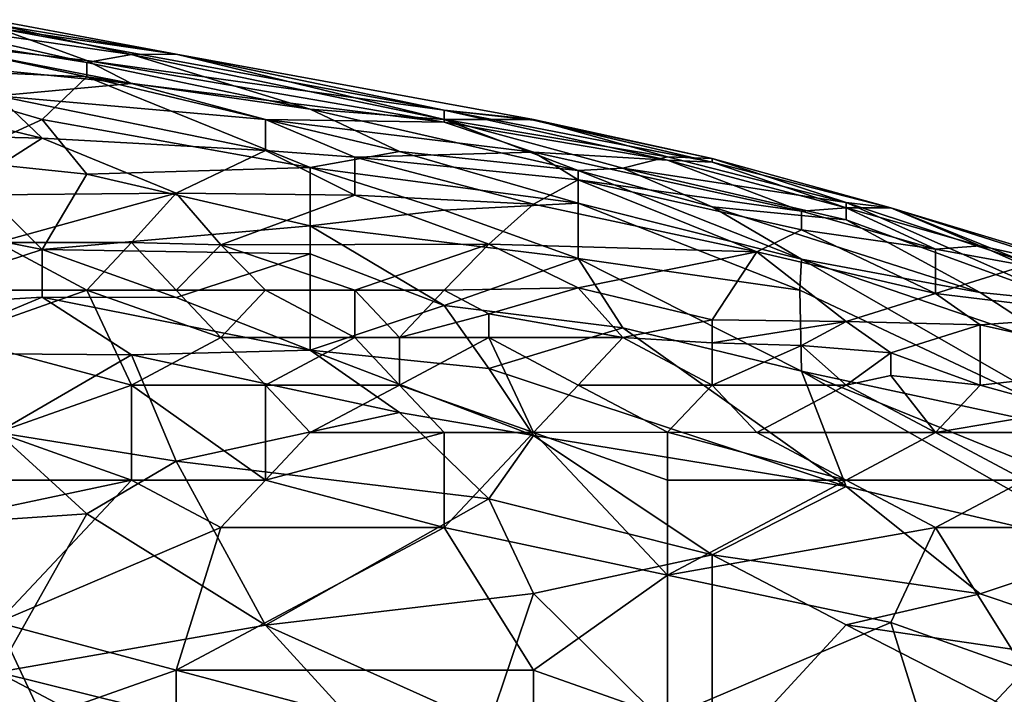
# Model space of a CAD drawing. Extents: x -0.375 to 0.375, y -0.309 to 0.309.
# Tile 218 of 226: x 0.22 to 0.266, y 0.267 to 0.299. Entities that reach past the tile are written whole.
import ezdxf

# ---------------------------------------------------------------- set-up
doc = ezdxf.new("R2010")
doc.units = 0

msp = doc.modelspace()

# ---------------------------------------------------------------- linework, layer by layer
for points in [[(0.223033, 0.296832, 0.816247), (0.210405, 0.298844, 0.814311), (0.214614, 0.298721, 0.818183)], [(0.223033, 0.296148, 0.812376), (0.210405, 0.298844, 0.814311), (0.223033, 0.296832, 0.816247)], [(0.21251, 0.296611, 0.804633), (0.210405, 0.298844, 0.814311), (0.223033, 0.296148, 0.812376)], [(0.218824, 0.298793, 0.829797), (0.218824, 0.29844, 0.833668), (0.227242, 0.29722, 0.831732)], [(0.218824, 0.298793, 0.829797), (0.227242, 0.29722, 0.831732), (0.227242, 0.297223, 0.827861)], [(0.218824, 0.298793, 0.829797), (0.227242, 0.297223, 0.827861), (0.218824, 0.298596, 0.82399)], [(0.214614, 0.298721, 0.818183), (0.218824, 0.298596, 0.82399), (0.225137, 0.297199, 0.822054)], [(0.214614, 0.298721, 0.818183), (0.225137, 0.297199, 0.822054), (0.223033, 0.296832, 0.816247)], [(0.214614, 0.2979, 0.837539), (0.223033, 0.296919, 0.837539), (0.218824, 0.29844, 0.833668)], [(0.218824, 0.298596, 0.82399), (0.227242, 0.297223, 0.827861), (0.225137, 0.297199, 0.822054)], [(0.23987, 0.294587, 0.837539), (0.227242, 0.29722, 0.831732), (0.218824, 0.29844, 0.833668)], [(0.223033, 0.296919, 0.837539), (0.23987, 0.294587, 0.837539), (0.218824, 0.29844, 0.833668)], [(0.225137, 0.295835, 0.839475), (0.214614, 0.2979, 0.837539), (0.210405, 0.297295, 0.839443)], [(0.214614, 0.2979, 0.837539), (0.225137, 0.295835, 0.839475), (0.223033, 0.296919, 0.837539)], [(0.210405, 0.297295, 0.839443), (0.218824, 0.295251, 0.841411), (0.225137, 0.295835, 0.839475)], [(0.223033, 0.296832, 0.816247), (0.225137, 0.297199, 0.822054), (0.233556, 0.294631, 0.816247)], [(0.225137, 0.295835, 0.839475), (0.23987, 0.294016, 0.839475), (0.223033, 0.296919, 0.837539)], [(0.223033, 0.296919, 0.837539), (0.23987, 0.294016, 0.839475), (0.23987, 0.294587, 0.837539)], [(0.23987, 0.294147, 0.822054), (0.225137, 0.297199, 0.822054), (0.227242, 0.297223, 0.827861)], [(0.233556, 0.294631, 0.816247), (0.225137, 0.297199, 0.822054), (0.23987, 0.294147, 0.822054)], [(0.227242, 0.297223, 0.827861), (0.227242, 0.29722, 0.831732), (0.244079, 0.294142, 0.831732)], [(0.227242, 0.297223, 0.827861), (0.244079, 0.294142, 0.831732), (0.23987, 0.294147, 0.822054)], [(0.227242, 0.29722, 0.831732), (0.23987, 0.294587, 0.837539), (0.244079, 0.294142, 0.831732)], [(0.220928, 0.294147, 0.800761), (0.21251, 0.296611, 0.804633), (0.223033, 0.296148, 0.812376)], [(0.220928, 0.294147, 0.800761), (0.216719, 0.292223, 0.791083), (0.21251, 0.296611, 0.804633)], [(0.223033, 0.296148, 0.812376), (0.223033, 0.296832, 0.816247), (0.233556, 0.294631, 0.816247)], [(0.220928, 0.294147, 0.800761), (0.223033, 0.296148, 0.812376), (0.233556, 0.291885, 0.802697)], [(0.233556, 0.294631, 0.816247), (0.237765, 0.292637, 0.81044), (0.223033, 0.296148, 0.812376)], [(0.223033, 0.296148, 0.812376), (0.237765, 0.292637, 0.81044), (0.233556, 0.291885, 0.802697)], [(0.210405, 0.295786, 0.841411), (0.220928, 0.29327, 0.843346), (0.218824, 0.295251, 0.841411)], [(0.220928, 0.29327, 0.843346), (0.210405, 0.295786, 0.841411), (0.21251, 0.293468, 0.843346)], [(0.231451, 0.294138, 0.841411), (0.225137, 0.295835, 0.839475), (0.218824, 0.295251, 0.841411)], [(0.225137, 0.295835, 0.839475), (0.231451, 0.294138, 0.841411), (0.23987, 0.294016, 0.839475)], [(0.218824, 0.295251, 0.841411), (0.231451, 0.292689, 0.843346), (0.231451, 0.294138, 0.841411)], [(0.220928, 0.29327, 0.843346), (0.231451, 0.292689, 0.843346), (0.218824, 0.295251, 0.841411)], [(0.233556, 0.294631, 0.816247), (0.23987, 0.294147, 0.822054), (0.246184, 0.291741, 0.816247)], [(0.233556, 0.294631, 0.816247), (0.246184, 0.291741, 0.816247), (0.237765, 0.292637, 0.81044)], [(0.223033, 0.291565, 0.793019), (0.216719, 0.292223, 0.791083), (0.220928, 0.294147, 0.800761)], [(0.223033, 0.291565, 0.793019), (0.220928, 0.294147, 0.800761), (0.233556, 0.291885, 0.802697)], [(0.231451, 0.294138, 0.841411), (0.244079, 0.292597, 0.841411), (0.23987, 0.294016, 0.839475)], [(0.244079, 0.292597, 0.841411), (0.231451, 0.294138, 0.841411), (0.235661, 0.292364, 0.843346)], [(0.231451, 0.294138, 0.841411), (0.231451, 0.292689, 0.843346), (0.235661, 0.292364, 0.843346)], [(0.23987, 0.294016, 0.839475), (0.250393, 0.292225, 0.839475), (0.23987, 0.294587, 0.837539)], [(0.244079, 0.294142, 0.831732), (0.23987, 0.294587, 0.837539), (0.244079, 0.294114, 0.835604)], [(0.23987, 0.294587, 0.837539), (0.250393, 0.292225, 0.839475), (0.252498, 0.29213, 0.837539)], [(0.244079, 0.294114, 0.835604), (0.23987, 0.294587, 0.837539), (0.252498, 0.29213, 0.837539)], [(0.244079, 0.294142, 0.831732), (0.250393, 0.292378, 0.827861), (0.23987, 0.294147, 0.822054)], [(0.23987, 0.294147, 0.822054), (0.250393, 0.292378, 0.827861), (0.248288, 0.291848, 0.820118)], [(0.23987, 0.294147, 0.822054), (0.248288, 0.291848, 0.820118), (0.246184, 0.291741, 0.816247)], [(0.244079, 0.294142, 0.831732), (0.244079, 0.294114, 0.835604), (0.252498, 0.292308, 0.833668)], [(0.244079, 0.294142, 0.831732), (0.252498, 0.292308, 0.833668), (0.250393, 0.292378, 0.827861)], [(0.244079, 0.292597, 0.841411), (0.250393, 0.292225, 0.839475), (0.23987, 0.294016, 0.839475)], [(0.252498, 0.292308, 0.833668), (0.244079, 0.294114, 0.835604), (0.252498, 0.29213, 0.837539)], [(0.216719, 0.290583, 0.84527), (0.220928, 0.29327, 0.843346), (0.21251, 0.293468, 0.843346)], [(0.227242, 0.290673, 0.845282), (0.220928, 0.29327, 0.843346), (0.216719, 0.290583, 0.84527)], [(0.220928, 0.29327, 0.843346), (0.227242, 0.290673, 0.845282), (0.231451, 0.292689, 0.843346)], [(0.235661, 0.290583, 0.845213), (0.231451, 0.292689, 0.843346), (0.227242, 0.290673, 0.845282)], [(0.231451, 0.292689, 0.843346), (0.235661, 0.290583, 0.845213), (0.235661, 0.292364, 0.843346)], [(0.233556, 0.291885, 0.802697), (0.237765, 0.292637, 0.81044), (0.246184, 0.290196, 0.808504)], [(0.246184, 0.291303, 0.843346), (0.244079, 0.292597, 0.841411), (0.235661, 0.292364, 0.843346)], [(0.235661, 0.292364, 0.843346), (0.244079, 0.290153, 0.845282), (0.246184, 0.291303, 0.843346)], [(0.235661, 0.290583, 0.845213), (0.244079, 0.290153, 0.845282), (0.235661, 0.292364, 0.843346)], [(0.237765, 0.292637, 0.81044), (0.246184, 0.291741, 0.816247), (0.246184, 0.290196, 0.808504)], [(0.244079, 0.292597, 0.841411), (0.246184, 0.291303, 0.843346), (0.256707, 0.289828, 0.843346)], [(0.244079, 0.292597, 0.841411), (0.256707, 0.289828, 0.843346), (0.250393, 0.292225, 0.839475)], [(0.250393, 0.292378, 0.827861), (0.258811, 0.290227, 0.829797), (0.248288, 0.291848, 0.820118)], [(0.250393, 0.292378, 0.827861), (0.252498, 0.292308, 0.833668), (0.258811, 0.290227, 0.829797)], [(0.252498, 0.292308, 0.833668), (0.260916, 0.289981, 0.835604), (0.258811, 0.290227, 0.829797)], [(0.252498, 0.292308, 0.833668), (0.252498, 0.29213, 0.837539), (0.260916, 0.289981, 0.835604)], [(0.210405, 0.29012, 0.781405), (0.216719, 0.292223, 0.791083), (0.220928, 0.288015, 0.781405)], [(0.216719, 0.292223, 0.791083), (0.223033, 0.291565, 0.793019), (0.220928, 0.288015, 0.781405)], [(0.223033, 0.291565, 0.793019), (0.233556, 0.291885, 0.802697), (0.233556, 0.289133, 0.793019)], [(0.246184, 0.290196, 0.808504), (0.23987, 0.289876, 0.800761), (0.233556, 0.291885, 0.802697)], [(0.233556, 0.291885, 0.802697), (0.23987, 0.289876, 0.800761), (0.233556, 0.289133, 0.793019)], [(0.252498, 0.290023, 0.816247), (0.246184, 0.291741, 0.816247), (0.248288, 0.291848, 0.820118)], [(0.258811, 0.290227, 0.829797), (0.258811, 0.289412, 0.82399), (0.248288, 0.291848, 0.820118)], [(0.258811, 0.289412, 0.82399), (0.252498, 0.290023, 0.816247), (0.248288, 0.291848, 0.820118)], [(0.250393, 0.292225, 0.839475), (0.256707, 0.289828, 0.843346), (0.258811, 0.289986, 0.841411)], [(0.250393, 0.292225, 0.839475), (0.258811, 0.289986, 0.841411), (0.252498, 0.29213, 0.837539)], [(0.252498, 0.29213, 0.837539), (0.258811, 0.289986, 0.841411), (0.260916, 0.28999, 0.837539)], [(0.252498, 0.29213, 0.837539), (0.260916, 0.28999, 0.837539), (0.260916, 0.289981, 0.835604)], [(0.220928, 0.288015, 0.781405), (0.223033, 0.291565, 0.793019), (0.233556, 0.289133, 0.793019)], [(0.252498, 0.290023, 0.816247), (0.256707, 0.287563, 0.81044), (0.246184, 0.291741, 0.816247)], [(0.256707, 0.287563, 0.81044), (0.246184, 0.290196, 0.808504), (0.246184, 0.291741, 0.816247)], [(0.244079, 0.290153, 0.845282), (0.254602, 0.287904, 0.847218), (0.246184, 0.291303, 0.843346)], [(0.246184, 0.291303, 0.843346), (0.256707, 0.28894, 0.845282), (0.256707, 0.289828, 0.843346)], [(0.256707, 0.28894, 0.845282), (0.246184, 0.291303, 0.843346), (0.254602, 0.287904, 0.847218)], [(0.227242, 0.290673, 0.845282), (0.216719, 0.290583, 0.84527), (0.218824, 0.288345, 0.847838)], [(0.225137, 0.288345, 0.84738), (0.227242, 0.290673, 0.845282), (0.218824, 0.288345, 0.847838)], [(0.227242, 0.290673, 0.845282), (0.225137, 0.288345, 0.84738), (0.229347, 0.288247, 0.847218)], [(0.235661, 0.290583, 0.845213), (0.227242, 0.290673, 0.845282), (0.229347, 0.288247, 0.847218)], [(0.241974, 0.288268, 0.847218), (0.235661, 0.290583, 0.845213), (0.229347, 0.288247, 0.847218)], [(0.235661, 0.290583, 0.845213), (0.241974, 0.288268, 0.847218), (0.244079, 0.290153, 0.845282)], [(0.220928, 0.288015, 0.781405), (0.21251, 0.285266, 0.769791), (0.210405, 0.29012, 0.781405)], [(0.246184, 0.287591, 0.798826), (0.23987, 0.289876, 0.800761), (0.246184, 0.290196, 0.808504)], [(0.241974, 0.288268, 0.847218), (0.254602, 0.287904, 0.847218), (0.244079, 0.290153, 0.845282)], [(0.246184, 0.290196, 0.808504), (0.256707, 0.287563, 0.81044), (0.256639, 0.286108, 0.804633)], [(0.246184, 0.287591, 0.798826), (0.246184, 0.290196, 0.808504), (0.256639, 0.286108, 0.804633)], [(0.258811, 0.289412, 0.82399), (0.265125, 0.28599, 0.816247), (0.252498, 0.290023, 0.816247)], [(0.256707, 0.287563, 0.81044), (0.252498, 0.290023, 0.816247), (0.265125, 0.28599, 0.816247)], [(0.256707, 0.289828, 0.843346), (0.263021, 0.288032, 0.845282), (0.258811, 0.289986, 0.841411)], [(0.258811, 0.290227, 0.829797), (0.260916, 0.289981, 0.835604), (0.26723, 0.287439, 0.829797)], [(0.258811, 0.290227, 0.829797), (0.26723, 0.287439, 0.829797), (0.269335, 0.285576, 0.822054)], [(0.258811, 0.289412, 0.82399), (0.258811, 0.290227, 0.829797), (0.269335, 0.285576, 0.822054)], [(0.258811, 0.289986, 0.841411), (0.265125, 0.288197, 0.843346), (0.260916, 0.28999, 0.837539)], [(0.258811, 0.289986, 0.841411), (0.263021, 0.288032, 0.845282), (0.265125, 0.288197, 0.843346)], [(0.260916, 0.28999, 0.837539), (0.265125, 0.288197, 0.843346), (0.271439, 0.286804, 0.841411)], [(0.260916, 0.289981, 0.835604), (0.260916, 0.28999, 0.837539), (0.269335, 0.287295, 0.835604)], [(0.271439, 0.286804, 0.841411), (0.269335, 0.287295, 0.835604), (0.260916, 0.28999, 0.837539)], [(0.269335, 0.287295, 0.835604), (0.26723, 0.287439, 0.829797), (0.260916, 0.289981, 0.835604)], [(0.246184, 0.287591, 0.798826), (0.233556, 0.289133, 0.793019), (0.23987, 0.289876, 0.800761)], [(0.256707, 0.289828, 0.843346), (0.256707, 0.28894, 0.845282), (0.263021, 0.288032, 0.845282)], [(0.220928, 0.288015, 0.781405), (0.233556, 0.289133, 0.793019), (0.233556, 0.28782, 0.789147)], [(0.233556, 0.289133, 0.793019), (0.246184, 0.287591, 0.798826), (0.23987, 0.285384, 0.787212)], [(0.233556, 0.289133, 0.793019), (0.23987, 0.285384, 0.787212), (0.233556, 0.28782, 0.789147)], [(0.258811, 0.289412, 0.82399), (0.269335, 0.285576, 0.822054), (0.265125, 0.28599, 0.816247)], [(0.263021, 0.285948, 0.849153), (0.256707, 0.28894, 0.845282), (0.254602, 0.287904, 0.847218)], [(0.263021, 0.288032, 0.845282), (0.256707, 0.28894, 0.845282), (0.263021, 0.285948, 0.849153)], [(0.214614, 0.286108, 0.847979), (0.223033, 0.286108, 0.849011), (0.218824, 0.288345, 0.847838)], [(0.223033, 0.286108, 0.849011), (0.225137, 0.288345, 0.84738), (0.218824, 0.288345, 0.847838)], [(0.227242, 0.286108, 0.849414), (0.225137, 0.288345, 0.84738), (0.223033, 0.286108, 0.849011)], [(0.225137, 0.288345, 0.84738), (0.227242, 0.286108, 0.849414), (0.229347, 0.288247, 0.847218)], [(0.227242, 0.286108, 0.849414), (0.231451, 0.286108, 0.849711), (0.229347, 0.288247, 0.847218)], [(0.229347, 0.288247, 0.847218), (0.235661, 0.286108, 0.849864), (0.241974, 0.288268, 0.847218)], [(0.229347, 0.288247, 0.847218), (0.231451, 0.286108, 0.849711), (0.235661, 0.286108, 0.849864)], [(0.235661, 0.286108, 0.849864), (0.23987, 0.286108, 0.849831), (0.241974, 0.288268, 0.847218)], [(0.23987, 0.286108, 0.849831), (0.246184, 0.286211, 0.849153), (0.241974, 0.288268, 0.847218)], [(0.254602, 0.287904, 0.847218), (0.241974, 0.288268, 0.847218), (0.246184, 0.286211, 0.849153)], [(0.263021, 0.288032, 0.845282), (0.26723, 0.28727, 0.845282), (0.265125, 0.288197, 0.843346)], [(0.265125, 0.288197, 0.843346), (0.26723, 0.28727, 0.845282), (0.271439, 0.286804, 0.841411)], [(0.220928, 0.288015, 0.781405), (0.220928, 0.28577, 0.775598), (0.21251, 0.285266, 0.769791)], [(0.220928, 0.288015, 0.781405), (0.233556, 0.28782, 0.789147), (0.227242, 0.285764, 0.779469)], [(0.227242, 0.285764, 0.779469), (0.220928, 0.28577, 0.775598), (0.220928, 0.288015, 0.781405)], [(0.233556, 0.283279, 0.777533), (0.227242, 0.285764, 0.779469), (0.233556, 0.28782, 0.789147)], [(0.23987, 0.285384, 0.787212), (0.233556, 0.283279, 0.777533), (0.233556, 0.28782, 0.789147)], [(0.246184, 0.286211, 0.849153), (0.252498, 0.284708, 0.851089), (0.254602, 0.287904, 0.847218)], [(0.258811, 0.284634, 0.851089), (0.254602, 0.287904, 0.847218), (0.252498, 0.284708, 0.851089)], [(0.254602, 0.287904, 0.847218), (0.258811, 0.284634, 0.851089), (0.263021, 0.285948, 0.849153)], [(0.263021, 0.288032, 0.845282), (0.263021, 0.285948, 0.849153), (0.26723, 0.28727, 0.845282)], [(0.248288, 0.284329, 0.791083), (0.23987, 0.285384, 0.787212), (0.246184, 0.287591, 0.798826)], [(0.256639, 0.286108, 0.804633), (0.256707, 0.282296, 0.793019), (0.246184, 0.287591, 0.798826)], [(0.246184, 0.287591, 0.798826), (0.256707, 0.282296, 0.793019), (0.248288, 0.284329, 0.791083)], [(0.256707, 0.287563, 0.81044), (0.271439, 0.27912, 0.798826), (0.256639, 0.286108, 0.804633)], [(0.256707, 0.287563, 0.81044), (0.265125, 0.28599, 0.816247), (0.269335, 0.283245, 0.81044)], [(0.269335, 0.283245, 0.81044), (0.271439, 0.27912, 0.798826), (0.256707, 0.287563, 0.81044)], [(0.271439, 0.284929, 0.849153), (0.26723, 0.28727, 0.845282), (0.263021, 0.285948, 0.849153)], [(0.216719, 0.283871, 0.84777), (0.223033, 0.286108, 0.849011), (0.214614, 0.286108, 0.847979)], [(0.216719, 0.283871, 0.84777), (0.225137, 0.281633, 0.848708), (0.223033, 0.286108, 0.849011)], [(0.223033, 0.286108, 0.849011), (0.229347, 0.283871, 0.849531), (0.227242, 0.286108, 0.849414)], [(0.223033, 0.286108, 0.849011), (0.225137, 0.281633, 0.848708), (0.229347, 0.283871, 0.849531)], [(0.229347, 0.283871, 0.849531), (0.231451, 0.286108, 0.849711), (0.227242, 0.286108, 0.849414)], [(0.229347, 0.283871, 0.849531), (0.235661, 0.283871, 0.850697), (0.231451, 0.286108, 0.849711)], [(0.235661, 0.283871, 0.850697), (0.235661, 0.286108, 0.849864), (0.231451, 0.286108, 0.849711)], [(0.237765, 0.283871, 0.85102), (0.23987, 0.286108, 0.849831), (0.235661, 0.286108, 0.849864)], [(0.235661, 0.283871, 0.850697), (0.237765, 0.283871, 0.85102), (0.235661, 0.286108, 0.849864)], [(0.241974, 0.284996, 0.851089), (0.23987, 0.286108, 0.849831), (0.237765, 0.283871, 0.85102)], [(0.246184, 0.286211, 0.849153), (0.23987, 0.286108, 0.849831), (0.241974, 0.284996, 0.851089)], [(0.248288, 0.283871, 0.852465), (0.246184, 0.286211, 0.849153), (0.241974, 0.284996, 0.851089)], [(0.252498, 0.284708, 0.851089), (0.246184, 0.286211, 0.849153), (0.248288, 0.283871, 0.852465)], [(0.271439, 0.27912, 0.798826), (0.256707, 0.282296, 0.793019), (0.256639, 0.286108, 0.804633)], [(0.258811, 0.284634, 0.851089), (0.265125, 0.284476, 0.851089), (0.263021, 0.285948, 0.849153)], [(0.263021, 0.285948, 0.849153), (0.265125, 0.284476, 0.851089), (0.271439, 0.284929, 0.849153)], [(0.265125, 0.28599, 0.816247), (0.269335, 0.285576, 0.822054), (0.269335, 0.283245, 0.81044)], [(0.214614, 0.283137, 0.765919), (0.21251, 0.285266, 0.769791), (0.220928, 0.28577, 0.775598)], [(0.214614, 0.283137, 0.765919), (0.220928, 0.28577, 0.775598), (0.225137, 0.283062, 0.771726)], [(0.227242, 0.285764, 0.779469), (0.233556, 0.283279, 0.777533), (0.220928, 0.28577, 0.775598)], [(0.233556, 0.283279, 0.777533), (0.225137, 0.283062, 0.771726), (0.220928, 0.28577, 0.775598)], [(0.233556, 0.283279, 0.777533), (0.23987, 0.285384, 0.787212), (0.241974, 0.28241, 0.781405)], [(0.241974, 0.28241, 0.781405), (0.23987, 0.285384, 0.787212), (0.248288, 0.284329, 0.791083)], [(0.237765, 0.283871, 0.85102), (0.241974, 0.283871, 0.851706), (0.241974, 0.284996, 0.851089)], [(0.241974, 0.284996, 0.851089), (0.241974, 0.283871, 0.851706), (0.248288, 0.283871, 0.852465)], [(0.265125, 0.284476, 0.851089), (0.273544, 0.282581, 0.853025), (0.271439, 0.284929, 0.849153)], [(0.248288, 0.283871, 0.852465), (0.252498, 0.283622, 0.853025), (0.252498, 0.284708, 0.851089)], [(0.252498, 0.284708, 0.851089), (0.252498, 0.283622, 0.853025), (0.258811, 0.284634, 0.851089)], [(0.258811, 0.284634, 0.851089), (0.252498, 0.283622, 0.853025), (0.256707, 0.283498, 0.853025)], [(0.260916, 0.283156, 0.853025), (0.258811, 0.284634, 0.851089), (0.256707, 0.283498, 0.853025)], [(0.265125, 0.284476, 0.851089), (0.258811, 0.284634, 0.851089), (0.260916, 0.283156, 0.853025)], [(0.260916, 0.283156, 0.853025), (0.265125, 0.281633, 0.855339), (0.265125, 0.284476, 0.851089)], [(0.265125, 0.284476, 0.851089), (0.265125, 0.281633, 0.855339), (0.273544, 0.282581, 0.853025)], [(0.241974, 0.28241, 0.781405), (0.248288, 0.284329, 0.791083), (0.258811, 0.276851, 0.781405)], [(0.256707, 0.282296, 0.793019), (0.258811, 0.276851, 0.781405), (0.248288, 0.284329, 0.791083)], [(0.218824, 0.279396, 0.84887), (0.225137, 0.281633, 0.848708), (0.216719, 0.283871, 0.84777)], [(0.225137, 0.281633, 0.848708), (0.231451, 0.281633, 0.849344), (0.229347, 0.283871, 0.849531)], [(0.231451, 0.281633, 0.849344), (0.235661, 0.283871, 0.850697), (0.229347, 0.283871, 0.849531)], [(0.231451, 0.281633, 0.849344), (0.237765, 0.281633, 0.850501), (0.235661, 0.283871, 0.850697)], [(0.237765, 0.281633, 0.850501), (0.237765, 0.283871, 0.85102), (0.235661, 0.283871, 0.850697)], [(0.237765, 0.283871, 0.85102), (0.237765, 0.281633, 0.850501), (0.241974, 0.283871, 0.851706)], [(0.241974, 0.283871, 0.851706), (0.237765, 0.281633, 0.850501), (0.244079, 0.279396, 0.851582)], [(0.246184, 0.281633, 0.8526), (0.248288, 0.283871, 0.852465), (0.241974, 0.283871, 0.851706)], [(0.244079, 0.279396, 0.851582), (0.246184, 0.281633, 0.8526), (0.241974, 0.283871, 0.851706)], [(0.252498, 0.281633, 0.854115), (0.248288, 0.283871, 0.852465), (0.246184, 0.281633, 0.8526)], [(0.252498, 0.283622, 0.853025), (0.248288, 0.283871, 0.852465), (0.252498, 0.281633, 0.854115)], [(0.252498, 0.283622, 0.853025), (0.252498, 0.281633, 0.854115), (0.256707, 0.283498, 0.853025)], [(0.252498, 0.281633, 0.854115), (0.258811, 0.281633, 0.855211), (0.256707, 0.283498, 0.853025)], [(0.256707, 0.283498, 0.853025), (0.258811, 0.281633, 0.855211), (0.260916, 0.283156, 0.853025)], [(0.218824, 0.279396, 0.759997), (0.214614, 0.283137, 0.765919), (0.225137, 0.283062, 0.771726)], [(0.227242, 0.278053, 0.762048), (0.218824, 0.279396, 0.759997), (0.225137, 0.283062, 0.771726)], [(0.225137, 0.283062, 0.771726), (0.233556, 0.283279, 0.777533), (0.237765, 0.280339, 0.773662)], [(0.227242, 0.278053, 0.762048), (0.225137, 0.283062, 0.771726), (0.237765, 0.280339, 0.773662)], [(0.233556, 0.283279, 0.777533), (0.241974, 0.28241, 0.781405), (0.244079, 0.279254, 0.775598)], [(0.237765, 0.280339, 0.773662), (0.233556, 0.283279, 0.777533), (0.244079, 0.279254, 0.775598)], [(0.258811, 0.281633, 0.855211), (0.260916, 0.282085, 0.85496), (0.260916, 0.283156, 0.853025)], [(0.260916, 0.282085, 0.85496), (0.265125, 0.281633, 0.855339), (0.260916, 0.283156, 0.853025)], [(0.265125, 0.281633, 0.855339), (0.269335, 0.280465, 0.856896), (0.273544, 0.282581, 0.853025)], [(0.244079, 0.279254, 0.775598), (0.241974, 0.28241, 0.781405), (0.258811, 0.276851, 0.781405)], [(0.271439, 0.27912, 0.798826), (0.271439, 0.276303, 0.791083), (0.256707, 0.282296, 0.793019)], [(0.271439, 0.276303, 0.791083), (0.271439, 0.273904, 0.785276), (0.256707, 0.282296, 0.793019)], [(0.271439, 0.273904, 0.785276), (0.258811, 0.276851, 0.781405), (0.256707, 0.282296, 0.793019)], [(0.263021, 0.279396, 0.856889), (0.260916, 0.282085, 0.85496), (0.258811, 0.281633, 0.855211)], [(0.265125, 0.281633, 0.855339), (0.260916, 0.282085, 0.85496), (0.263021, 0.279396, 0.856889)], [(0.218824, 0.279396, 0.84887), (0.225137, 0.277158, 0.849569), (0.225137, 0.281633, 0.848708)], [(0.231451, 0.277158, 0.850272), (0.231451, 0.281633, 0.849344), (0.225137, 0.281633, 0.848708)], [(0.231451, 0.277158, 0.850272), (0.225137, 0.281633, 0.848708), (0.225137, 0.277158, 0.849569)], [(0.233556, 0.279396, 0.850009), (0.237765, 0.281633, 0.850501), (0.231451, 0.281633, 0.849344)], [(0.231451, 0.281633, 0.849344), (0.231451, 0.277158, 0.850272), (0.233556, 0.279396, 0.850009)], [(0.233556, 0.279396, 0.850009), (0.23987, 0.279396, 0.850926), (0.237765, 0.281633, 0.850501)], [(0.244079, 0.279396, 0.851582), (0.237765, 0.281633, 0.850501), (0.23987, 0.279396, 0.850926)], [(0.246184, 0.281633, 0.8526), (0.244079, 0.279396, 0.851582), (0.250393, 0.279414, 0.853025)], [(0.246184, 0.281633, 0.8526), (0.250393, 0.279414, 0.853025), (0.252498, 0.281633, 0.854115)], [(0.250393, 0.279414, 0.853025), (0.254602, 0.279396, 0.854402), (0.252498, 0.281633, 0.854115)], [(0.258811, 0.281633, 0.855211), (0.252498, 0.281633, 0.854115), (0.254602, 0.279396, 0.854402)], [(0.254602, 0.279396, 0.854402), (0.263021, 0.279396, 0.856889), (0.258811, 0.281633, 0.855211)], [(0.269335, 0.280465, 0.856896), (0.265125, 0.281633, 0.855339), (0.263021, 0.279396, 0.856889)], [(0.227242, 0.278053, 0.762048), (0.237765, 0.280339, 0.773662), (0.241974, 0.276283, 0.767855)], [(0.244079, 0.279254, 0.775598), (0.241974, 0.276283, 0.767855), (0.237765, 0.280339, 0.773662)], [(0.263021, 0.279396, 0.856889), (0.269335, 0.279396, 0.858009), (0.269335, 0.280465, 0.856896)], [(0.21251, 0.274868, 0.746563), (0.218824, 0.279396, 0.759997), (0.223033, 0.275567, 0.754305)], [(0.21251, 0.277158, 0.849136), (0.225137, 0.277158, 0.849569), (0.218824, 0.279396, 0.84887)], [(0.227242, 0.278053, 0.762048), (0.223033, 0.275567, 0.754305), (0.218824, 0.279396, 0.759997)], [(0.23987, 0.279396, 0.850926), (0.233556, 0.279396, 0.850009), (0.231451, 0.277158, 0.850272)], [(0.23987, 0.274921, 0.851928), (0.23987, 0.279396, 0.850926), (0.231451, 0.277158, 0.850272)], [(0.244079, 0.279396, 0.851582), (0.23987, 0.279396, 0.850926), (0.23987, 0.274921, 0.851928)], [(0.23987, 0.274921, 0.851928), (0.250393, 0.272683, 0.854216), (0.244079, 0.279396, 0.851582)], [(0.250393, 0.277158, 0.853165), (0.250393, 0.279414, 0.853025), (0.244079, 0.279396, 0.851582)], [(0.250393, 0.277158, 0.853165), (0.244079, 0.279396, 0.851582), (0.250393, 0.272683, 0.854216)], [(0.258811, 0.277158, 0.85511), (0.254602, 0.279396, 0.854402), (0.250393, 0.279414, 0.853025)], [(0.250393, 0.279414, 0.853025), (0.250393, 0.277158, 0.853165), (0.258811, 0.277158, 0.85511)], [(0.258811, 0.277158, 0.85511), (0.263021, 0.279396, 0.856889), (0.254602, 0.279396, 0.854402)], [(0.258811, 0.277158, 0.85511), (0.26723, 0.277158, 0.858153), (0.263021, 0.279396, 0.856889)], [(0.26723, 0.277158, 0.858153), (0.269335, 0.279396, 0.858009), (0.263021, 0.279396, 0.856889)], [(0.244079, 0.279254, 0.775598), (0.252498, 0.273641, 0.769791), (0.241974, 0.276283, 0.767855)], [(0.244079, 0.279254, 0.775598), (0.258811, 0.276851, 0.781405), (0.252498, 0.273641, 0.769791)], [(0.227242, 0.278053, 0.762048), (0.231451, 0.270325, 0.748498), (0.223033, 0.275567, 0.754305)], [(0.231451, 0.270325, 0.748498), (0.227242, 0.278053, 0.762048), (0.241974, 0.276283, 0.767855)], [(0.21251, 0.277158, 0.849136), (0.214614, 0.274921, 0.849338), (0.225137, 0.277158, 0.849569)], [(0.214614, 0.274921, 0.849338), (0.218824, 0.270446, 0.849429), (0.225137, 0.277158, 0.849569)], [(0.218824, 0.270446, 0.849429), (0.229347, 0.274921, 0.85034), (0.225137, 0.277158, 0.849569)], [(0.229347, 0.274921, 0.85034), (0.231451, 0.277158, 0.850272), (0.225137, 0.277158, 0.849569)], [(0.229347, 0.274921, 0.85034), (0.23987, 0.274921, 0.851928), (0.231451, 0.277158, 0.850272)], [(0.258811, 0.277158, 0.85511), (0.250393, 0.272683, 0.854216), (0.263021, 0.274921, 0.85652)], [(0.250393, 0.277158, 0.853165), (0.250393, 0.272683, 0.854216), (0.258811, 0.277158, 0.85511)], [(0.263021, 0.274921, 0.85652), (0.26723, 0.277158, 0.858153), (0.258811, 0.277158, 0.85511)], [(0.263021, 0.274921, 0.85652), (0.26723, 0.274921, 0.85764), (0.26723, 0.277158, 0.858153)], [(0.265125, 0.271798, 0.775598), (0.252498, 0.273641, 0.769791), (0.258811, 0.276851, 0.781405)], [(0.271439, 0.273904, 0.785276), (0.265125, 0.271798, 0.775598), (0.258811, 0.276851, 0.781405)], [(0.244079, 0.271811, 0.760112), (0.231451, 0.270325, 0.748498), (0.241974, 0.276283, 0.767855)], [(0.252498, 0.273641, 0.769791), (0.244079, 0.271811, 0.760112), (0.241974, 0.276283, 0.767855)], [(0.223033, 0.275567, 0.754305), (0.218824, 0.268112, 0.734949), (0.21251, 0.274868, 0.746563)], [(0.218824, 0.268112, 0.734949), (0.223033, 0.275567, 0.754305), (0.231451, 0.270325, 0.748498)], [(0.218824, 0.270446, 0.849429), (0.227242, 0.268208, 0.850292), (0.229347, 0.274921, 0.85034)], [(0.227242, 0.268208, 0.850292), (0.23987, 0.274921, 0.851928), (0.229347, 0.274921, 0.85034)], [(0.227242, 0.268208, 0.850292), (0.244079, 0.268208, 0.85349), (0.23987, 0.274921, 0.851928)], [(0.250393, 0.272683, 0.854216), (0.23987, 0.274921, 0.851928), (0.244079, 0.268208, 0.85349)], [(0.260916, 0.270446, 0.857098), (0.263021, 0.274921, 0.85652), (0.250393, 0.272683, 0.854216)], [(0.260916, 0.270446, 0.857098), (0.26723, 0.268208, 0.859308), (0.263021, 0.274921, 0.85652)], [(0.26723, 0.268208, 0.859308), (0.26723, 0.274921, 0.85764), (0.263021, 0.274921, 0.85652)], [(0.265125, 0.271798, 0.775598), (0.271439, 0.273904, 0.785276), (0.277753, 0.267561, 0.777533)], [(0.252498, 0.263489, 0.750434), (0.244079, 0.271811, 0.760112), (0.252498, 0.273641, 0.769791)], [(0.265125, 0.271798, 0.775598), (0.258811, 0.270334, 0.767855), (0.252498, 0.273641, 0.769791)], [(0.258811, 0.270334, 0.767855), (0.252498, 0.263489, 0.750434), (0.252498, 0.273641, 0.769791)], [(0.250393, 0.272683, 0.854216), (0.244079, 0.268208, 0.85349), (0.250393, 0.265971, 0.855141)], [(0.250393, 0.272683, 0.854216), (0.250393, 0.265971, 0.855141), (0.260916, 0.270446, 0.857098)], [(0.244079, 0.271811, 0.760112), (0.241974, 0.265606, 0.746563), (0.231451, 0.270325, 0.748498)], [(0.252498, 0.263489, 0.750434), (0.241974, 0.265606, 0.746563), (0.244079, 0.271811, 0.760112)], [(0.265125, 0.271798, 0.775598), (0.277753, 0.267561, 0.777533), (0.258811, 0.270334, 0.767855)], [(0.218824, 0.270446, 0.849429), (0.214614, 0.263733, 0.848813), (0.220928, 0.265971, 0.849348)], [(0.220928, 0.265971, 0.849348), (0.227242, 0.268208, 0.850292), (0.218824, 0.270446, 0.849429)], [(0.218824, 0.268112, 0.734949), (0.231451, 0.270325, 0.748498), (0.237765, 0.263415, 0.73882)], [(0.237765, 0.263415, 0.73882), (0.231451, 0.270325, 0.748498), (0.241974, 0.265606, 0.746563)], [(0.260916, 0.270446, 0.857098), (0.250393, 0.265971, 0.855141), (0.263021, 0.263733, 0.858888)], [(0.258811, 0.270334, 0.767855), (0.269335, 0.264948, 0.765919), (0.252498, 0.263489, 0.750434)], [(0.277753, 0.267561, 0.777533), (0.269335, 0.264948, 0.765919), (0.258811, 0.270334, 0.767855)], [(0.26723, 0.268208, 0.859308), (0.260916, 0.270446, 0.857098), (0.263021, 0.263733, 0.858888)], [(0.220928, 0.265971, 0.849348), (0.227242, 0.263733, 0.849997), (0.227242, 0.268208, 0.850292)], [(0.244079, 0.263733, 0.853612), (0.244079, 0.268208, 0.85349), (0.227242, 0.268208, 0.850292)], [(0.227242, 0.263733, 0.849997), (0.244079, 0.263733, 0.853612), (0.227242, 0.268208, 0.850292)], [(0.244079, 0.263733, 0.853612), (0.250393, 0.265971, 0.855141), (0.244079, 0.268208, 0.85349)], [(0.26723, 0.268208, 0.859308), (0.263021, 0.263733, 0.858888), (0.275648, 0.261496, 0.86325)], [(0.227242, 0.263664, 0.731077), (0.214614, 0.263828, 0.721399), (0.218824, 0.268112, 0.734949)], [(0.218824, 0.268112, 0.734949), (0.237765, 0.263415, 0.73882), (0.227242, 0.263664, 0.731077)]]:
    msp.add_3dface(points)

doc.saveas('drawing.dxf')
